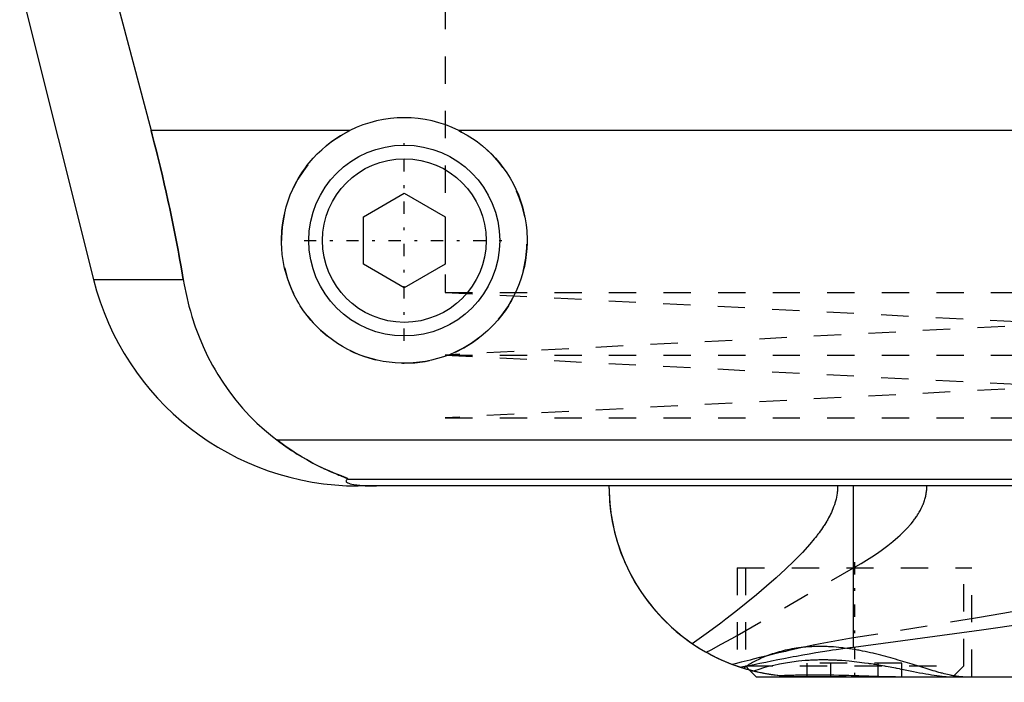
# Model space of a CAD drawing. Extents: x -90 to 90, y -144 to 599.
# Tile 2 of 10: x -61 to -25, y -67 to -43. Entities that reach past the tile are written whole.
import ezdxf

# ---------------------------------------------------------------- set-up
doc = ezdxf.new("R2010")
doc.units = 0
doc.linetypes.add('CENTER', pattern=[1.5, 0.45, -0.5, 0.05, -0.5])
doc.linetypes.add('DASHED', pattern=[2, 1, -1])
for name, color, linetype in [('AM_0', 7, 'CONTINUOUS'), ('AM_3', 7, 'DASHED'), ('AM_7', 7, 'CENTER')]:
    doc.layers.add(name, color=color, linetype=linetype)

msp = doc.modelspace()

# ---------------------------------------------------------------- linework, layer by layer
at = {"layer": 'AM_0', "color": 7, "linetype": 'CONTINUOUS'}
for p, q in [((-60.596, -41.616), (-57.893, -52.426)), ((-57.2, -41.616), (-55.781, -46.968)), ((-48.498, -46.968), (-55.781, -46.968)), ((44.502, -46.968), (-44.502, -46.968)), ((-48, -50.134), (-46.5, -49.268)), ((-46.5, -49.268), (-45, -50.134)), ((-48, -51.866), (-48, -50.134)), ((-45, -50.134), (-45, -51.866)), ((-46.5, -52.732), (-48, -51.866)), ((-45, -51.866), (-46.5, -52.732)), ((-57.893, -52.426), (-54.602, -52.426)), ((-51.173, -58.307), (51.173, -58.307)), ((-48.569, -59.746), (48.569, -59.746)), ((48.192, -60), (-48.192, -60)), ((-30.043, -65.905), (-30.043, -60)), ((-33.848, -66.752), (-33.6, -67)), ((-33.6, -67), (33.6, -67))]:
    msp.add_line(p, q, dxfattribs=at)
for points in [[(-55.781, -46.968, 0), (-55.741, -47.12, 0), (-55.662, -47.424, 0), (-55.585, -47.726, 0), (-55.547, -47.877, 0), (-55.51, -48.027, 0), (-55.436, -48.327, 0), (-55.365, -48.626, 0), (-55.296, -48.924, 0), (-55.227, -49.223, 0), (-55.161, -49.525, 0), (-55.128, -49.676, 0), (-55.095, -49.827, 0), (-55.031, -50.131, 0), (-54.968, -50.435, 0), (-54.907, -50.741, 0), (-54.848, -51.047, 0), (-54.79, -51.353, 0), (-54.762, -51.506, 0), (-54.735, -51.66, 0), (-54.68, -51.966, 0), (-54.628, -52.273, 0), (-54.602, -52.426, 0)], [(-44.502, -46.968, 0), (-44.399, -47.021, 0), (-44.198, -47.134, 0), (-44.003, -47.256, 0), (-43.909, -47.321, 0), (-43.817, -47.387, 0), (-43.639, -47.526, 0), (-43.471, -47.672, 0), (-43.312, -47.824, 0), (-43.16, -47.984, 0), (-43.015, -48.153, 0), (-42.945, -48.241, 0), (-42.877, -48.331, 0), (-42.747, -48.518, 0), (-42.625, -48.712, 0), (-42.514, -48.912, 0), (-42.412, -49.119, 0), (-42.321, -49.33, 0), (-42.28, -49.438, 0), (-42.241, -49.546, 0), (-42.173, -49.765, 0), (-42.116, -49.985, 0), (-42.092, -50.096, 0), (-42.07, -50.207, 0), (-42.036, -50.428, 0), (-42.014, -50.648, 0), (-42.007, -50.758, 0), (-42.002, -50.866, 0), (-42.001, -51.081, 0), (-42.01, -51.297, 0), (-42.029, -51.514, 0), (-42.06, -51.733, 0), (-42.101, -51.95, 0), (-42.126, -52.059, 0), (-42.154, -52.167, 0), (-42.217, -52.381, 0), (-42.291, -52.592, 0), (-42.375, -52.799, 0), (-42.469, -53.001, 0), (-42.573, -53.198, 0), (-42.629, -53.294, 0), (-42.686, -53.389, 0), (-42.808, -53.573, 0), (-42.938, -53.749, 0), (-43.074, -53.918, 0), (-43.217, -54.078, 0), (-43.366, -54.229, 0), (-43.443, -54.302, 0), (-43.522, -54.374, 0), (-43.688, -54.513, 0), (-43.863, -54.646, 0), (-44.046, -54.772, 0), (-44.237, -54.889, 0), (-44.435, -54.998, 0), (-44.536, -55.049, 0), (-44.639, -55.097, 0), (-44.849, -55.186, 0), (-45.063, -55.264, 0), (-45.281, -55.332, 0), (-45.502, -55.388, 0), (-45.724, -55.433, 0), (-45.835, -55.451, 0), (-45.947, -55.466, 0), (-46.17, -55.488, 0), (-46.39, -55.499, 0), (-46.5, -55.5, 0), (-46.61, -55.499, 0), (-46.83, -55.488, 0), (-47.053, -55.466, 0), (-47.165, -55.451, 0), (-47.276, -55.433, 0), (-47.498, -55.388, 0), (-47.719, -55.332, 0), (-47.937, -55.264, 0), (-48.151, -55.186, 0), (-48.361, -55.097, 0), (-48.464, -55.049, 0), (-48.565, -54.998, 0), (-48.763, -54.889, 0), (-48.954, -54.772, 0), (-49.137, -54.646, 0), (-49.312, -54.513, 0), (-49.478, -54.374, 0), (-49.557, -54.302, 0), (-49.634, -54.229, 0), (-49.783, -54.078, 0), (-49.926, -53.918, 0), (-50.062, -53.749, 0), (-50.192, -53.573, 0), (-50.314, -53.389, 0), (-50.371, -53.294, 0), (-50.427, -53.198, 0), (-50.531, -53.001, 0), (-50.625, -52.799, 0), (-50.709, -52.592, 0), (-50.783, -52.381, 0), (-50.846, -52.167, 0), (-50.874, -52.059, 0), (-50.899, -51.95, 0), (-50.94, -51.733, 0), (-50.971, -51.514, 0), (-50.99, -51.297, 0), (-50.999, -51.081, 0), (-50.998, -50.866, 0), (-50.993, -50.758, 0), (-50.986, -50.648, 0), (-50.964, -50.428, 0), (-50.93, -50.207, 0), (-50.908, -50.096, 0), (-50.884, -49.985, 0), (-50.827, -49.765, 0), (-50.759, -49.546, 0), (-50.72, -49.438, 0), (-50.679, -49.33, 0), (-50.588, -49.119, 0), (-50.486, -48.912, 0), (-50.375, -48.712, 0), (-50.253, -48.518, 0), (-50.123, -48.331, 0), (-50.055, -48.241, 0), (-49.985, -48.153, 0), (-49.84, -47.984, 0), (-49.688, -47.824, 0), (-49.529, -47.672, 0), (-49.361, -47.526, 0), (-49.183, -47.387, 0), (-49.091, -47.321, 0), (-48.997, -47.256, 0), (-48.802, -47.134, 0), (-48.601, -47.021, 0), (-48.498, -46.968, 0)], [(-54.602, -52.426, 0), (-54.568, -52.624, 0), (-54.487, -53.017, 0), (-54.393, -53.404, 0), (-54.34, -53.595, 0), (-54.284, -53.785, 0), (-54.161, -54.159, 0), (-54.024, -54.526, 0), (-53.873, -54.885, 0), (-53.708, -55.236, 0), (-53.529, -55.579, 0), (-53.435, -55.747, 0), (-53.337, -55.912, 0), (-53.131, -56.236, 0), (-52.912, -56.55, 0), (-52.68, -56.852, 0), (-52.435, -57.144, 0), (-52.177, -57.424, 0), (-52.043, -57.559, 0), (-51.906, -57.692, 0), (-51.622, -57.947, 0), (-51.326, -58.19, 0), (-51.173, -58.307, 0)], [(-51.173, -58.307, 0), (-51.062, -58.391, 0), (-50.845, -58.549, 0), (-50.632, -58.694, 0), (-50.529, -58.762, 0), (-50.427, -58.828, 0), (-50.228, -58.949, 0), (-50.037, -59.06, 0), (-49.854, -59.159, 0), (-49.681, -59.249, 0), (-49.517, -59.329, 0), (-49.439, -59.366, 0), (-49.364, -59.401, 0), (-49.221, -59.464, 0), (-49.09, -59.52, 0), (-48.964, -59.571, 0), (-48.894, -59.599, 0), (-48.875, -59.606, 0), (-48.856, -59.614, 0), (-48.847, -59.618, 0), (-48.838, -59.621, 0), (-48.82, -59.628, 0), (-48.802, -59.635, 0), (-48.785, -59.642, 0), (-48.768, -59.649, 0), (-48.751, -59.655, 0), (-48.743, -59.658, 0), (-48.735, -59.662, 0), (-48.719, -59.668, 0), (-48.704, -59.674, 0), (-48.697, -59.677, 0), (-48.69, -59.68, 0), (-48.676, -59.685, 0), (-48.662, -59.691, 0), (-48.656, -59.693, 0), (-48.65, -59.696, 0), (-48.638, -59.701, 0), (-48.627, -59.706, 0), (-48.616, -59.711, 0), (-48.607, -59.715, 0), (-48.598, -59.719, 0), (-48.594, -59.721, 0), (-48.59, -59.723, 0), (-48.584, -59.727, 0), (-48.578, -59.73, 0), (-48.574, -59.733, 0), (-48.57, -59.736, 0), (-48.568, -59.739, 0), (-48.567, -59.74, 0), (-48.567, -59.741, 0), (-48.567, -59.743, 0), (-48.568, -59.745, 0), (-48.569, -59.746, 0)], [(-48.569, -59.746, 0), (-48.581, -59.754, 0), (-48.601, -59.769, 0), (-48.617, -59.784, 0), (-48.623, -59.792, 0), (-48.628, -59.799, 0), (-48.633, -59.815, 0), (-48.633, -59.83, 0), (-48.627, -59.844, 0), (-48.615, -59.859, 0), (-48.597, -59.874, 0), (-48.585, -59.881, 0), (-48.571, -59.888, 0), (-48.536, -59.903, 0), (-48.489, -59.918, 0), (-48.428, -59.933, 0), (-48.351, -59.948, 0), (-48.298, -59.957, 0), (-48.282, -59.959, 0), (-48.265, -59.961, 0), (-48.257, -59.963, 0), (-48.248, -59.964, 0), (-48.229, -59.966, 0), (-48.209, -59.968, 0), (-48.198, -59.97, 0), (-48.187, -59.971, 0), (-48.164, -59.973, 0), (-48.14, -59.975, 0), (-48.128, -59.977, 0), (-48.115, -59.978, 0), (-48.088, -59.98, 0), (-48.06, -59.982, 0), (-48.03, -59.984, 0), (-47.999, -59.987, 0), (-47.967, -59.989, 0), (-47.95, -59.989, 0), (-47.933, -59.99, 0), (-47.911, -59.991, 0), (-47.904, -59.992, 0), (-47.898, -59.992, 0), (-47.894, -59.992, 0), (-47.891, -59.992, 0), (-47.884, -59.993, 0), (-47.877, -59.993, 0), (-47.87, -59.993, 0), (-47.863, -59.994, 0), (-47.856, -59.994, 0), (-47.852, -59.994, 0), (-47.849, -59.994, 0), (-47.842, -59.994, 0), (-47.834, -59.995, 0), (-47.827, -59.995, 0), (-47.82, -59.995, 0), (-47.812, -59.995, 0), (-47.809, -59.996, 0), (-47.805, -59.996, 0), (-47.798, -59.996, 0), (-47.791, -59.996, 0), (-47.783, -59.996, 0), (-47.775, -59.997, 0), (-47.767, -59.997, 0), (-47.763, -59.997, 0), (-47.759, -59.997, 0), (-47.751, -59.997, 0), (-47.743, -59.997, 0), (-47.734, -59.998, 0), (-47.726, -59.998, 0), (-47.717, -59.998, 0), (-47.713, -59.998, 0), (-47.708, -59.998, 0), (-47.7, -59.998, 0), (-47.691, -59.999, 0), (-47.687, -59.999, 0), (-47.682, -59.999, 0), (-47.674, -59.999, 0), (-47.665, -59.999, 0), (-47.661, -59.999, 0), (-47.657, -59.999, 0), (-47.648, -59.999, 0), (-47.64, -59.999, 0), (-47.631, -59.999, 0), (-47.622, -60, 0), (-47.612, -60, 0), (-47.608, -60, 0), (-47.603, -60, 0), (-47.594, -60, 0), (-47.584, -60, 0), (-47.575, -60, 0), (-47.565, -60, 0), (-47.556, -60, 0), (-47.551, -60, 0), (-47.546, -60, 0), (-47.537, -60, 0), (-47.528, -60, 0), (-47.523, -60, 0)], [(-39, -60, 0), (-38.997, -60.213, 0), (-38.97, -60.644, 0), (-38.916, -61.08, 0), (-38.878, -61.299, 0), (-38.833, -61.519, 0), (-38.721, -61.958, 0), (-38.578, -62.395, 0), (-38.404, -62.827, 0), (-38.199, -63.252, 0), (-37.962, -63.667, 0), (-37.833, -63.87, 0), (-37.695, -64.07, 0), (-37.397, -64.458, 0), (-37.068, -64.828, 0), (-36.71, -65.178, 0), (-36.323, -65.506, 0), (-35.907, -65.808, 0), (-35.689, -65.949, 0), (-35.464, -66.083, 0), (-34.994, -66.328, 0), (-34.475, -66.548, 0), (-34.197, -66.646, 0)], [(-39, -60, 0), (-38.998, -60.184, 0), (-38.978, -60.555, 0), (-38.938, -60.931, 0), (-38.91, -61.121, 0), (-38.876, -61.31, 0), (-38.793, -61.69, 0), (-38.687, -62.069, 0), (-38.559, -62.447, 0), (-38.407, -62.82, 0), (-38.232, -63.188, 0), (-38.136, -63.369, 0), (-38.034, -63.549, 0), (-37.812, -63.901, 0), (-37.568, -64.243, 0), (-37.3, -64.573, 0), (-37.01, -64.889, 0), (-36.698, -65.19, 0), (-36.533, -65.334, 0), (-36.363, -65.474, 0), (-36.008, -65.739, 0), (-35.633, -65.984, 0), (-35.437, -66.098, 0)], [(-30.043, -65.905, 0), (-28.496, -65.704, 0), (-25.344, -65.272, 0), (-22.121, -64.813, 0)], [(-34.197, -66.646, 0), (-34.096, -66.626, 0), (-33.892, -66.585, 0), (-33.684, -66.543, 0), (-33.578, -66.522, 0), (-33.472, -66.5, 0), (-33.256, -66.457, 0), (-33.037, -66.413, 0), (-32.815, -66.369, 0), (-32.59, -66.325, 0), (-32.361, -66.281, 0), (-32.246, -66.259, 0), (-32.13, -66.237, 0), (-31.895, -66.194, 0), (-31.658, -66.152, 0), (-31.417, -66.11, 0), (-31.173, -66.07, 0), (-30.927, -66.03, 0), (-30.803, -66.011, 0), (-30.678, -65.992, 0), (-30.426, -65.956, 0), (-30.171, -65.922, 0), (-30.043, -65.905, 0)], [(-34.3, -66.612, 0), (-34.493, -66.541, 0), (-34.876, -66.382, 0), (-35.252, -66.199, 0), (-35.437, -66.098, 0)], [(-33.85, -66.751, 0), (-33.875, -66.744, 0), (-33.922, -66.731, 0), (-33.966, -66.718, 0), (-33.987, -66.712, 0), (-34.008, -66.706, 0), (-34.047, -66.694, 0), (-34.083, -66.683, 0), (-34.117, -66.672, 0), (-34.148, -66.662, 0), (-34.176, -66.653, 0), (-34.189, -66.649, 0), (-34.201, -66.645, 0), (-34.223, -66.638, 0), (-34.242, -66.631, 0), (-34.259, -66.625, 0), (-34.273, -66.621, 0), (-34.284, -66.617, 0), (-34.288, -66.616, 0), (-34.292, -66.614, 0), (-34.297, -66.612, 0), (-34.3, -66.611, 0), (-34.3, -66.611, 0)], [(-32.376, -66.99, 0), (-32.427, -66.987, 0), (-32.53, -66.98, 0), (-32.632, -66.971, 0), (-32.683, -66.967, 0), (-32.734, -66.961, 0), (-32.836, -66.95, 0), (-32.938, -66.937, 0), (-33.04, -66.922, 0), (-33.141, -66.906, 0), (-33.243, -66.889, 0), (-33.294, -66.879, 0), (-33.344, -66.87, 0), (-33.445, -66.849, 0), (-33.546, -66.827, 0), (-33.647, -66.803, 0), (-33.748, -66.778, 0), (-33.848, -66.752, 0), (-33.898, -66.738, 0), (-33.948, -66.724, 0), (-34.048, -66.694, 0), (-34.147, -66.663, 0), (-34.197, -66.646, 0)], [(-33.848, -66.752, 0), (-33.906, -66.736, 0), (-34.021, -66.702, 0), (-34.135, -66.666, 0), (-34.192, -66.648, 0)], [(-32.376, -66.99, 0), (-32.302, -66.989, 0), (-32.151, -66.987, 0), (-31.996, -66.985, 0), (-31.917, -66.984, 0), (-31.838, -66.984, 0), (-31.677, -66.983, 0), (-31.513, -66.982, 0), (-31.347, -66.982, 0), (-31.178, -66.983, 0), (-31.008, -66.984, 0), (-30.922, -66.985, 0), (-30.835, -66.985, 0), (-30.661, -66.987, 0), (-30.486, -66.989, 0), (-30.31, -66.991, 0), (-30.134, -66.994, 0), (-29.957, -66.996, 0), (-29.869, -66.997, 0), (-29.781, -66.998, 0), (-29.605, -66.999, 0), (-29.43, -67, 0), (-29.343, -67, 0)]]:
    msp.add_polyline3d(points, dxfattribs=at)
for radius in [3.5, 3]:
    msp.add_circle((-46.5, -51), radius, dxfattribs=at)
for centre, radius, start, end in [((-46.5, -51), 4.5, 63.6372, 116.3628), ((-48.192, -50), 10, 194.0378, 270)]:
    msp.add_arc(centre, radius, start, end, dxfattribs=at)
at = {"layer": 'AM_3', "color": 6, "linetype": 'DASHED'}
for p, q in [((-45, -40.25), (-45, -52.9)), ((-45, -52.9), (-22.5, -54.05)), ((-45, -52.9), (45, -52.9)), ((-22.5, -54.05), (-45, -55.2)), ((-45, -55.2), (-22.5, -56.35)), ((-45, -55.2), (45, -55.2)), ((-22.5, -56.35), (-45, -57.5)), ((-45, -57.5), (45, -57.5)), ((-30.043, -65.574), (-30.043, -60)), ((-34.301, -65.478), (-30.043, -63.007)), ((-34.3, -63), (-34.3, -66.611)), ((-34.3, -63), (-25.7, -63)), ((-34, -63), (-34, -66.6)), ((-26, -66.6), (-26, -63)), ((-25.7, -67), (-25.7, -63)), ((-34.192, -66.648), (-34.3, -66.612)), ((-34, -66.6), (-33.848, -66.752)), ((-34, -66.6), (-26, -66.6)), ((-33.722, -66.785), (-33.848, -66.752)), ((-31.732, -67), (-31.732, -66.5)), ((-28.268, -66.5), (-31.732, -66.5)), ((-30.866, -67), (-30.866, -66.5)), ((-29.134, -67), (-29.134, -66.5)), ((-28.268, -67), (-28.268, -66.5)), ((-26.4, -67), (-26, -66.6))]:
    msp.add_line(p, q, dxfattribs=at)
for points in [[(-54.602, -52.426, 0), (-54.628, -52.273, 0), (-54.68, -51.966, 0), (-54.735, -51.66, 0), (-54.762, -51.506, 0), (-54.79, -51.353, 0), (-54.848, -51.047, 0), (-54.907, -50.741, 0), (-54.968, -50.435, 0), (-55.031, -50.131, 0), (-55.095, -49.827, 0), (-55.128, -49.676, 0), (-55.161, -49.525, 0), (-55.227, -49.223, 0), (-55.296, -48.924, 0), (-55.365, -48.626, 0), (-55.436, -48.327, 0), (-55.51, -48.027, 0), (-55.547, -47.877, 0), (-55.585, -47.726, 0), (-55.662, -47.424, 0), (-55.741, -47.12, 0), (-55.781, -46.968, 0)], [(-48.569, -59.746, 0), (-48.568, -59.745, 0), (-48.567, -59.743, 0), (-48.567, -59.741, 0), (-48.567, -59.74, 0), (-48.568, -59.739, 0), (-48.57, -59.736, 0), (-48.574, -59.733, 0), (-48.578, -59.73, 0), (-48.584, -59.727, 0), (-48.591, -59.723, 0), (-48.594, -59.721, 0), (-48.598, -59.719, 0), (-48.607, -59.715, 0), (-48.617, -59.71, 0), (-48.627, -59.706, 0), (-48.638, -59.701, 0), (-48.65, -59.696, 0), (-48.657, -59.693, 0), (-48.663, -59.69, 0), (-48.677, -59.685, 0), (-48.691, -59.679, 0), (-48.698, -59.676, 0), (-48.705, -59.673, 0), (-48.72, -59.667, 0), (-48.736, -59.661, 0), (-48.744, -59.658, 0), (-48.752, -59.655, 0), (-48.769, -59.648, 0), (-48.786, -59.641, 0), (-48.804, -59.634, 0), (-48.822, -59.627, 0), (-48.841, -59.62, 0), (-48.85, -59.616, 0), (-48.86, -59.613, 0), (-48.879, -59.605, 0), (-48.899, -59.597, 0), (-48.97, -59.569, 0), (-49.095, -59.517, 0), (-49.231, -59.459, 0), (-49.381, -59.393, 0), (-49.46, -59.356, 0), (-49.542, -59.317, 0), (-49.715, -59.232, 0), (-49.897, -59.136, 0), (-50.088, -59.03, 0), (-50.285, -58.915, 0), (-50.482, -58.793, 0), (-50.581, -58.728, 0), (-50.68, -58.663, 0), (-50.878, -58.525, 0), (-51.075, -58.381, 0), (-51.173, -58.307, 0)], [(-30.621, -60, 0), (-30.621, -60.038, 0), (-30.624, -60.113, 0), (-30.629, -60.187, 0), (-30.633, -60.225, 0), (-30.638, -60.262, 0), (-30.648, -60.335, 0), (-30.662, -60.409, 0), (-30.678, -60.482, 0), (-30.696, -60.554, 0), (-30.717, -60.626, 0), (-30.728, -60.661, 0), (-30.74, -60.697, 0), (-30.765, -60.767, 0), (-30.791, -60.836, 0), (-30.82, -60.904, 0), (-30.849, -60.971, 0), (-30.881, -61.037, 0), (-30.897, -61.07, 0), (-30.914, -61.103, 0), (-30.948, -61.167, 0), (-30.983, -61.23, 0), (-31.001, -61.262, 0), (-31.019, -61.293, 0), (-31.056, -61.354, 0), (-31.094, -61.415, 0), (-31.113, -61.445, 0), (-31.133, -61.476, 0), (-31.173, -61.536, 0), (-31.214, -61.595, 0), (-31.256, -61.654, 0), (-31.299, -61.713, 0), (-31.342, -61.771, 0), (-31.364, -61.799, 0), (-31.386, -61.828, 0), (-31.431, -61.884, 0), (-31.476, -61.94, 0), (-31.635, -62.131, 0), (-31.913, -62.439, 0), (-32.21, -62.744, 0), (-32.53, -63.053, 0), (-32.697, -63.208, 0), (-32.869, -63.364, 0), (-33.225, -63.677, 0), (-33.592, -63.988, 0), (-33.969, -64.297, 0), (-34.347, -64.599, 0), (-34.719, -64.887, 0), (-34.902, -65.026, 0), (-35.083, -65.162, 0), (-35.436, -65.422, 0), (-35.778, -65.666, 0), (-35.945, -65.783, 0)], [(-30.043, -63.007, 0), (-29.947, -62.953, 0), (-29.754, -62.84, 0), (-29.557, -62.72, 0), (-29.459, -62.658, 0), (-29.36, -62.595, 0), (-29.163, -62.464, 0), (-28.969, -62.327, 0), (-28.777, -62.184, 0), (-28.592, -62.036, 0), (-28.413, -61.882, 0), (-28.326, -61.804, 0), (-28.242, -61.724, 0), (-28.081, -61.56, 0), (-27.929, -61.388, 0), (-27.844, -61.282, 0), (-27.821, -61.251, 0), (-27.797, -61.219, 0), (-27.786, -61.203, 0), (-27.775, -61.188, 0), (-27.752, -61.155, 0), (-27.73, -61.123, 0), (-27.708, -61.091, 0), (-27.687, -61.058, 0), (-27.666, -61.024, 0), (-27.656, -61.008, 0), (-27.646, -60.991, 0), (-27.626, -60.957, 0), (-27.607, -60.923, 0), (-27.588, -60.888, 0), (-27.57, -60.854, 0), (-27.552, -60.819, 0), (-27.544, -60.801, 0), (-27.535, -60.783, 0), (-27.519, -60.748, 0), (-27.503, -60.712, 0), (-27.495, -60.694, 0), (-27.488, -60.675, 0), (-27.473, -60.639, 0), (-27.459, -60.602, 0), (-27.453, -60.583, 0), (-27.446, -60.565, 0), (-27.434, -60.527, 0), (-27.422, -60.49, 0), (-27.412, -60.451, 0), (-27.402, -60.413, 0), (-27.392, -60.374, 0), (-27.388, -60.355, 0), (-27.384, -60.335, 0), (-27.377, -60.296, 0), (-27.37, -60.257, 0), (-27.365, -60.218, 0), (-27.36, -60.179, 0), (-27.356, -60.139, 0), (-27.355, -60.119, 0), (-27.353, -60.1, 0), (-27.351, -60.06, 0), (-27.35, -60.02, 0), (-27.35, -60, 0)], [(-23.629, -64.509, 0), (-24.564, -64.673, 0), (-25.492, -64.834, 0), (-27.332, -65.142, 0), (-29.146, -65.435, 0), (-30.043, -65.574, 0)], [(-35.437, -66.098, 0), (-35.256, -66.003, 0), (-34.883, -65.802, 0), (-34.498, -65.589, 0), (-34.301, -65.478, 0)], [(-30.043, -65.574, 0), (-30.181, -65.595, 0), (-30.456, -65.641, 0), (-30.727, -65.688, 0), (-30.861, -65.713, 0), (-30.995, -65.738, 0), (-31.26, -65.789, 0), (-31.521, -65.842, 0), (-31.78, -65.897, 0), (-32.034, -65.952, 0), (-32.285, -66.009, 0), (-32.41, -66.037, 0), (-32.533, -66.066, 0), (-32.777, -66.124, 0), (-33.017, -66.181, 0), (-33.253, -66.239, 0), (-33.486, -66.296, 0), (-33.715, -66.353, 0), (-33.828, -66.382, 0), (-33.939, -66.409, 0), (-34.16, -66.464, 0), (-34.377, -66.518, 0), (-34.484, -66.545, 0)], [(-26.032, -67, 0), (-26.051, -67, 0), (-26.091, -66.998, 0), (-26.132, -66.996, 0), (-26.154, -66.994, 0), (-26.176, -66.992, 0), (-26.222, -66.987, 0), (-26.27, -66.98, 0), (-26.319, -66.972, 0), (-26.371, -66.963, 0), (-26.424, -66.953, 0), (-26.452, -66.948, 0), (-26.479, -66.942, 0), (-26.536, -66.93, 0), (-26.595, -66.916, 0), (-26.655, -66.901, 0), (-26.717, -66.886, 0), (-26.78, -66.87, 0), (-26.812, -66.861, 0), (-26.845, -66.852, 0), (-26.911, -66.834, 0), (-26.979, -66.815, 0), (-27.013, -66.805, 0), (-27.048, -66.795, 0), (-27.119, -66.774, 0), (-27.19, -66.753, 0), (-27.227, -66.742, 0), (-27.264, -66.731, 0), (-27.338, -66.709, 0), (-27.414, -66.686, 0), (-27.491, -66.662, 0), (-27.569, -66.638, 0), (-27.648, -66.613, 0), (-27.688, -66.601, 0), (-27.728, -66.588, 0), (-27.81, -66.563, 0), (-27.892, -66.538, 0), (-27.975, -66.512, 0), (-28.06, -66.486, 0), (-28.145, -66.46, 0), (-28.188, -66.447, 0), (-28.231, -66.434, 0), (-28.318, -66.408, 0), (-28.406, -66.382, 0), (-28.494, -66.356, 0), (-28.584, -66.331, 0), (-28.674, -66.305, 0), (-28.719, -66.292, 0), (-28.765, -66.28, 0), (-28.856, -66.255, 0), (-28.948, -66.23, 0), (-29.041, -66.206, 0), (-29.134, -66.182, 0), (-29.228, -66.159, 0), (-29.275, -66.148, 0), (-29.322, -66.137, 0), (-29.417, -66.115, 0), (-29.512, -66.094, 0), (-29.607, -66.073, 0), (-29.703, -66.054, 0), (-29.799, -66.035, 0), (-29.847, -66.026, 0), (-29.895, -66.017, 0), (-29.991, -66, 0), (-30.088, -65.984, 0), (-30.136, -65.976, 0), (-30.185, -65.969, 0), (-30.282, -65.955, 0), (-30.379, -65.943, 0), (-30.427, -65.937, 0), (-30.476, -65.931, 0), (-30.573, -65.921, 0), (-30.67, -65.912, 0), (-30.766, -65.904, 0), (-30.862, -65.898, 0), (-30.958, -65.893, 0), (-31.005, -65.891, 0), (-31.053, -65.889, 0), (-31.147, -65.887, 0), (-31.24, -65.886, 0), (-31.333, -65.886, 0), (-31.425, -65.888, 0), (-31.516, -65.891, 0), (-31.562, -65.893, 0), (-31.607, -65.896, 0), (-31.697, -65.901, 0), (-31.786, -65.909, 0), (-31.874, -65.917, 0), (-31.961, -65.927, 0), (-32.048, -65.938, 0), (-32.091, -65.944, 0), (-32.133, -65.95, 0), (-32.217, -65.963, 0), (-32.3, -65.978, 0), (-32.381, -65.993, 0), (-32.461, -66.01, 0), (-32.539, -66.027, 0), (-32.578, -66.036, 0), (-32.617, -66.046, 0), (-32.692, -66.065, 0), (-32.766, -66.085, 0), (-32.839, -66.106, 0), (-32.91, -66.128, 0), (-32.98, -66.15, 0), (-33.014, -66.161, 0), (-33.048, -66.173, 0), (-33.114, -66.196, 0), (-33.179, -66.22, 0), (-33.211, -66.232, 0), (-33.242, -66.245, 0), (-33.304, -66.269, 0), (-33.364, -66.294, 0), (-33.393, -66.307, 0), (-33.422, -66.32, 0), (-33.479, -66.346, 0), (-33.534, -66.371, 0), (-33.587, -66.397, 0), (-33.639, -66.423, 0), (-33.688, -66.449, 0), (-33.713, -66.462, 0), (-33.736, -66.475, 0), (-33.782, -66.501, 0), (-33.827, -66.527, 0), (-33.869, -66.552, 0), (-33.91, -66.578, 0), (-33.948, -66.603, 0), (-33.967, -66.615, 0), (-33.985, -66.628, 0), (-34.02, -66.652, 0), (-34.053, -66.676, 0), (-34.069, -66.687, 0)], [(-33.722, -66.785, 0), (-33.651, -66.761, 0), (-33.497, -66.712, 0), (-33.33, -66.662, 0), (-33.241, -66.637, 0), (-33.149, -66.613, 0), (-32.954, -66.565, 0), (-32.747, -66.521, 0), (-32.528, -66.48, 0), (-32.298, -66.445, 0), (-32.059, -66.415, 0), (-31.936, -66.403, 0), (-31.81, -66.392, 0), (-31.662, -66.382, 0), (-31.619, -66.38, 0), (-31.575, -66.378, 0), (-31.554, -66.377, 0), (-31.532, -66.376, 0), (-31.488, -66.374, 0), (-31.444, -66.372, 0), (-31.4, -66.371, 0), (-31.356, -66.37, 0), (-31.312, -66.369, 0), (-31.289, -66.369, 0), (-31.267, -66.368, 0), (-31.222, -66.368, 0), (-31.177, -66.368, 0), (-31.132, -66.368, 0), (-31.087, -66.368, 0), (-31.042, -66.368, 0), (-31.019, -66.369, 0), (-30.996, -66.369, 0), (-30.951, -66.37, 0), (-30.905, -66.371, 0), (-30.86, -66.372, 0), (-30.814, -66.374, 0), (-30.768, -66.376, 0), (-30.745, -66.377, 0), (-30.722, -66.378, 0), (-30.677, -66.38, 0), (-30.631, -66.382, 0), (-30.47, -66.392, 0), (-30.331, -66.403, 0), (-30.193, -66.415, 0), (-29.915, -66.445, 0), (-29.638, -66.48, 0), (-29.499, -66.5, 0)], [(-32, -67, 0), (-32.067, -67, 0), (-32.199, -66.997, 0), (-32.328, -66.992, 0), (-32.392, -66.989, 0), (-32.454, -66.985, 0), (-32.576, -66.976, 0), (-32.694, -66.966, 0), (-32.808, -66.953, 0), (-32.917, -66.94, 0), (-33.022, -66.925, 0), (-33.073, -66.917, 0), (-33.123, -66.909, 0), (-33.222, -66.893, 0), (-33.318, -66.875, 0), (-33.411, -66.856, 0), (-33.5, -66.837, 0), (-33.585, -66.818, 0), (-33.626, -66.809, 0), (-33.666, -66.799, 0), (-33.743, -66.779, 0), (-33.816, -66.76, 0), (-33.85, -66.751, 0)], [(-32.725, -66.962, 0), (-32.764, -66.958, 0), (-32.84, -66.949, 0), (-32.914, -66.94, 0), (-32.95, -66.935, 0), (-32.985, -66.93, 0), (-33.055, -66.92, 0), (-33.124, -66.909, 0), (-33.191, -66.898, 0), (-33.257, -66.886, 0), (-33.322, -66.874, 0), (-33.354, -66.868, 0), (-33.385, -66.862, 0), (-33.447, -66.849, 0), (-33.507, -66.836, 0), (-33.565, -66.823, 0), (-33.621, -66.81, 0), (-33.675, -66.797, 0), (-33.702, -66.79, 0), (-33.728, -66.783, 0), (-33.778, -66.77, 0), (-33.826, -66.758, 0), (-33.85, -66.751, 0)], [(-29.499, -66.5, 0), (-29.464, -66.505, 0), (-29.393, -66.516, 0), (-29.322, -66.527, 0), (-29.287, -66.533, 0), (-29.252, -66.538, 0), (-29.182, -66.55, 0), (-29.112, -66.562, 0), (-29.043, -66.573, 0), (-28.973, -66.586, 0), (-28.904, -66.598, 0), (-28.87, -66.604, 0), (-28.836, -66.61, 0), (-28.768, -66.623, 0), (-28.7, -66.635, 0), (-28.632, -66.648, 0), (-28.565, -66.661, 0), (-28.498, -66.674, 0), (-28.465, -66.68, 0), (-28.432, -66.686, 0), (-28.366, -66.699, 0), (-28.301, -66.712, 0), (-28.268, -66.718, 0)], [(-28.268, -66.718, 0), (-28.206, -66.731, 0), (-28.083, -66.755, 0), (-27.962, -66.779, 0), (-27.903, -66.791, 0), (-27.844, -66.802, 0), (-27.727, -66.825, 0), (-27.613, -66.847, 0), (-27.501, -66.868, 0), (-27.391, -66.887, 0), (-27.284, -66.906, 0), (-27.231, -66.915, 0), (-27.179, -66.923, 0), (-27.078, -66.939, 0), (-26.979, -66.954, 0), (-26.882, -66.966, 0), (-26.789, -66.977, 0), (-26.699, -66.986, 0), (-26.655, -66.99, 0), (-26.613, -66.993, 0), (-26.53, -66.997, 0), (-26.45, -67, 0), (-26.412, -67, 0)], [(-31.733, -66.934, 0), (-31.762, -66.935, 0), (-31.821, -66.935, 0), (-31.88, -66.936, 0), (-31.909, -66.937, 0), (-31.938, -66.937, 0), (-31.995, -66.938, 0), (-32.052, -66.94, 0), (-32.109, -66.941, 0), (-32.165, -66.942, 0), (-32.221, -66.944, 0), (-32.249, -66.945, 0), (-32.276, -66.946, 0), (-32.331, -66.947, 0), (-32.386, -66.949, 0), (-32.439, -66.951, 0), (-32.493, -66.953, 0), (-32.545, -66.955, 0), (-32.571, -66.956, 0), (-32.597, -66.957, 0), (-32.649, -66.959, 0), (-32.7, -66.961, 0), (-32.725, -66.962, 0)], [(-28.494, -67, 0), (-28.58, -67, 0), (-28.755, -66.998, 0), (-28.932, -66.995, 0), (-29.022, -66.993, 0), (-29.112, -66.991, 0), (-29.293, -66.985, 0), (-29.476, -66.98, 0), (-29.66, -66.973, 0), (-29.844, -66.967, 0), (-30.028, -66.961, 0), (-30.12, -66.958, 0), (-30.212, -66.955, 0), (-30.396, -66.949, 0), (-30.58, -66.944, 0), (-30.762, -66.94, 0), (-30.943, -66.937, 0), (-31.123, -66.935, 0), (-31.212, -66.934, 0), (-31.301, -66.933, 0), (-31.476, -66.933, 0), (-31.648, -66.934, 0), (-31.733, -66.934, 0)]]:
    msp.add_polyline3d(points, dxfattribs=at)
msp.add_arc((-46.5, -51), 4.5, 116.3628, 63.6372, dxfattribs=at)
at = {"layer": 'AM_7', "color": 4, "linetype": 'CENTER'}
for p, q in [((-46.5, -54.675), (-46.5, -47.325)), ((-50.175, -51), (-42.825, -51)), ((-30, -62.8), (-30, -67.2))]:
    msp.add_line(p, q, dxfattribs=at)

doc.saveas('drawing.dxf')
